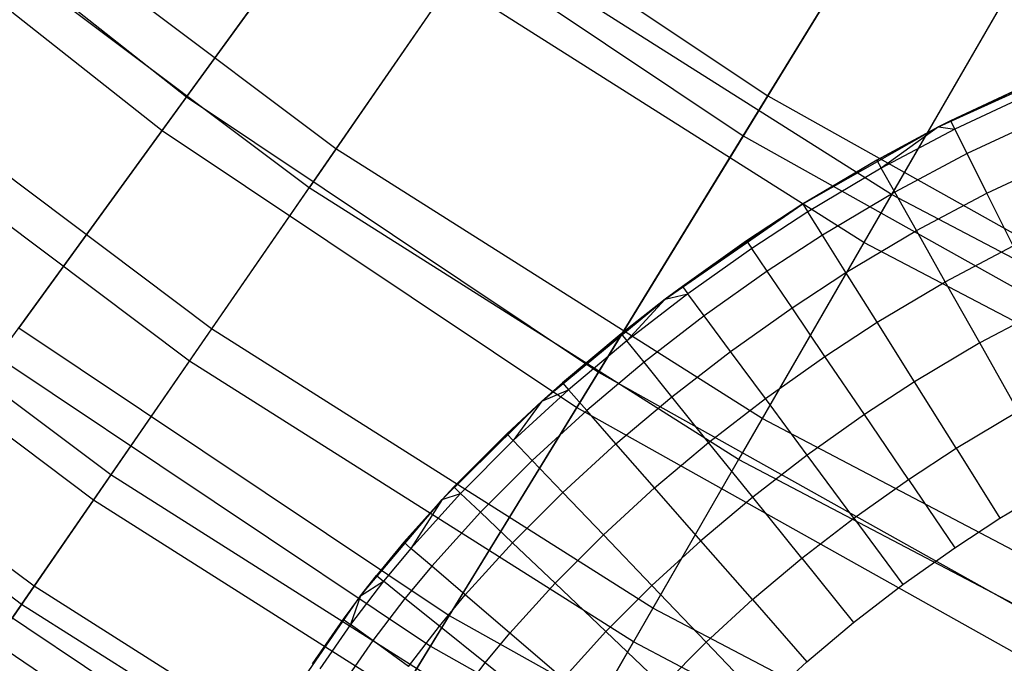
# Model space of a CAD drawing. Extents: x 0.02 to 4.75, y -2.35 to 2.37.
# Tile 9 of 131: x 1.15 to 1.47, y -1.8 to -1.59. Entities that reach past the tile are written whole.
import ezdxf

# ---------------------------------------------------------------- set-up
doc = ezdxf.new("R2010")
doc.units = 0
doc.header["$MEASUREMENT"] = 0
doc.layers.get('0').update_dxf_attribs({"color": 13, "linetype": 'CONTINUOUS'})

# ---------------------------------------------------------------- blocks, each defined once
blk = doc.blocks.new('CTLS_SNOW_BALL_ZWIS_PM_STL')
at = {"color": 0}
for p, q in [((1.44972, -1.51822, 1.31473), (1.3897, -1.61618, 1.45954)), ((1.44972, -1.51822, 1.31473), (1.3897, -1.61618, 1.45954)), ((1.08063, -1.51881, 1.61289), (1.20456, -1.61651, 1.61289)), ((1.08063, -1.51881, 1.61289), (1.20456, -1.61651, 1.61289)), ((1.07203, -1.52887, 4.07376), (1.19678, -1.62721, 4.07376)), ((1.07203, -1.52887, 4.07376), (1.19678, -1.62721, 4.07376)), ((1.26522, -1.53301, 1.45954), (1.20456, -1.61651, 1.61289)), ((1.26522, -1.53301, 1.45954), (1.20456, -1.61651, 1.61289)), ((1.26522, -1.53301, 1.45954), (1.3897, -1.61618, 1.45954)), ((1.26522, -1.53301, 1.45954), (1.3897, -1.61618, 1.45954)), ((1.38192, -1.62888, 4.22821), (1.44113, -1.53225, 4.37424)), ((1.38192, -1.62888, 4.22821), (1.44113, -1.53225, 4.37424)), ((1.25212, -1.63309, 1.87217), (1.12363, -1.53653, 1.87217)), ((1.25212, -1.63309, 1.87217), (1.12363, -1.53653, 1.87217)), ((1.19678, -1.62721, 4.07376), (1.25647, -1.54506, 4.22821)), ((1.19678, -1.62721, 4.07376), (1.25647, -1.54506, 4.22821)), ((1.25647, -1.54506, 4.22821), (1.38192, -1.62888, 4.22821)), ((1.25647, -1.54506, 4.22821), (1.38192, -1.62888, 4.22821)), ((1.24357, -1.64548, 3.79787), (1.11411, -1.54819, 3.79787)), ((1.24357, -1.64548, 3.79787), (1.11411, -1.54819, 3.79787)), ((1.29893, -1.56528, 1.7116), (1.25212, -1.63309, 1.87217)), ((1.29893, -1.56528, 1.7116), (1.25212, -1.63309, 1.87217)), ((1.42916, -1.64764, 1.7116), (1.29893, -1.56528, 1.7116)), ((1.42916, -1.64764, 1.7116), (1.29893, -1.56528, 1.7116)), ((1.47647, -1.56571, 1.55792), (1.42916, -1.64764, 1.7116)), ((1.47647, -1.56571, 1.55792), (1.42916, -1.64764, 1.7116)), ((1.28894, -1.57975, 3.9597), (1.24357, -1.64548, 3.79787)), ((1.28894, -1.57975, 3.9597), (1.24357, -1.64548, 3.79787)), ((1.42038, -1.66286, 3.9597), (1.28894, -1.57975, 3.9597)), ((1.42038, -1.66286, 3.9597), (1.28894, -1.57975, 3.9597)), ((1.46647, -1.58302, 4.11485), (1.42038, -1.66286, 3.9597)), ((1.46647, -1.58302, 4.11485), (1.42038, -1.66286, 3.9597)), ((1.21254, -1.69043, 2.03864), (1.07956, -1.5905, 2.03864)), ((1.21254, -1.69043, 2.03864), (1.07956, -1.5905, 2.03864)), ((1.20547, -1.70067, 3.63032), (1.07169, -1.60014, 3.63032)), ((1.20547, -1.70067, 3.63032), (1.07169, -1.60014, 3.63032)), ((1.44414, -1.62608, 48.59883), (1.48442, -1.6078, 48.59883)), ((1.44414, -1.62608, 48.59883), (1.48442, -1.6078, 48.59883)), ((1.44414, -1.62608, 48.59883), (1.47134, -1.61322, 48.33112)), ((1.44414, -1.62608, 48.59883), (1.47134, -1.61322, 48.33112)), ((1.47134, -1.61322, 48.33112), (1.44798, -1.62414, 48.33112)), ((1.47134, -1.61322, 48.33112), (1.44798, -1.62414, 48.33112)), ((1.20456, -1.61651, 1.61289), (1.15113, -1.69005, 1.77383)), ((1.20456, -1.61651, 1.61289), (1.15113, -1.69005, 1.77383)), ((1.20456, -1.61651, 1.61289), (1.33577, -1.70418, 1.61289)), ((1.20456, -1.61651, 1.61289), (1.33577, -1.70418, 1.61289)), ((1.3897, -1.61618, 1.45954), (1.33577, -1.70418, 1.61289)), ((1.3897, -1.61618, 1.45954), (1.33577, -1.70418, 1.61289)), ((1.3897, -1.61618, 1.45954), (1.52031, -1.68933, 1.45954)), ((1.3897, -1.61618, 1.45954), (1.52031, -1.68933, 1.45954)), ((1.47252, -1.61594, 48.30483), (1.4493, -1.62679, 48.30483)), ((1.47252, -1.61594, 48.30483), (1.4493, -1.62679, 48.30483)), ((1.44798, -1.62414, 48.33112), (1.44414, -1.62608, 48.59883)), ((1.44798, -1.62414, 48.33112), (1.44414, -1.62608, 48.33112)), ((1.44798, -1.62414, 48.33112), (1.44414, -1.62608, 48.59883)), ((1.44798, -1.62414, 48.33112), (1.44414, -1.62608, 48.33112)), ((1.44798, -1.62414, 48.33112), (1.4493, -1.62679, 48.30483)), ((1.44798, -1.62414, 48.33112), (1.4493, -1.62679, 48.30483)), ((1.476, -1.62395, 48.27987), (1.45321, -1.6346, 48.27987)), ((1.476, -1.62395, 48.27987), (1.45321, -1.6346, 48.27987)), ((1.14437, -1.69935, 3.91185), (1.19678, -1.62721, 4.07376)), ((1.14437, -1.69935, 3.91185), (1.19678, -1.62721, 4.07376)), ((1.19678, -1.62721, 4.07376), (1.32885, -1.71547, 4.07376)), ((1.19678, -1.62721, 4.07376), (1.32885, -1.71547, 4.07376)), ((1.40063, -1.65085, 48.59883), (1.44414, -1.62608, 48.59883)), ((1.40063, -1.65085, 48.59883), (1.44414, -1.62608, 48.59883)), ((1.44414, -1.62608, 48.33112), (1.42446, -1.63665, 48.33112)), ((1.42446, -1.63665, 48.33112), (1.44414, -1.62608, 48.59883)), ((1.42446, -1.63665, 48.33112), (1.44414, -1.62608, 48.59883)), ((1.44414, -1.62608, 48.33112), (1.42446, -1.63665, 48.33112)), ((1.44414, -1.62608, 48.33112), (1.42591, -1.63923, 48.30483)), ((1.44414, -1.62608, 48.33112), (1.42591, -1.63923, 48.30483)), ((1.4493, -1.62679, 48.30483), (1.42591, -1.63923, 48.30483)), ((1.4493, -1.62679, 48.30483), (1.42591, -1.63923, 48.30483)), ((1.44414, -1.62608, 48.33112), (1.44414, -1.62608, 48.59883)), ((1.44414, -1.62608, 48.33112), (1.44414, -1.62608, 48.59883)), ((1.44414, -1.62608, 48.33112), (1.4493, -1.62679, 48.30483)), ((1.44414, -1.62608, 48.33112), (1.4493, -1.62679, 48.30483)), ((1.45321, -1.6346, 48.27987), (1.4493, -1.62679, 48.30483)), ((1.45321, -1.6346, 48.27987), (1.4493, -1.62679, 48.30483)), ((1.32885, -1.71547, 4.07376), (1.38192, -1.62888, 4.22821)), ((1.32885, -1.71547, 4.07376), (1.38192, -1.62888, 4.22821)), ((1.38192, -1.62888, 4.22821), (1.51355, -1.7026, 4.22821)), ((1.38192, -1.62888, 4.22821), (1.51355, -1.7026, 4.22821)), ((1.18042, -1.73696, 2.21003), (1.0438, -1.6343, 2.21003)), ((1.18042, -1.73696, 2.21003), (1.0438, -1.6343, 2.21003)), ((1.25212, -1.63309, 1.87217), (1.21254, -1.69043, 2.03864)), ((1.25212, -1.63309, 1.87217), (1.21254, -1.69043, 2.03864)), ((1.38797, -1.71899, 1.87217), (1.25212, -1.63309, 1.87217)), ((1.38797, -1.71899, 1.87217), (1.25212, -1.63309, 1.87217)), ((1.42446, -1.63665, 48.33112), (1.40063, -1.65085, 48.59883)), ((1.42446, -1.63665, 48.33112), (1.40063, -1.65085, 48.59883)), ((1.42446, -1.63665, 48.33112), (1.40094, -1.65065, 48.33112)), ((1.42446, -1.63665, 48.33112), (1.40094, -1.65065, 48.33112)), ((1.42446, -1.63665, 48.33112), (1.42591, -1.63923, 48.30483)), ((1.42446, -1.63665, 48.33112), (1.42591, -1.63923, 48.30483)), ((1.45321, -1.6346, 48.27987), (1.4302, -1.64684, 48.27987)), ((1.45321, -1.6346, 48.27987), (1.4302, -1.64684, 48.27987)), ((1.4595, -1.64719, 48.25748), (1.45321, -1.6346, 48.27987)), ((1.4595, -1.64719, 48.25748), (1.45321, -1.6346, 48.27987)), ((1.4595, -1.64719, 48.25748), (1.48161, -1.63686, 48.25748)), ((1.4595, -1.64719, 48.25748), (1.48161, -1.63686, 48.25748)), ((1.42591, -1.63923, 48.30483), (1.40251, -1.65316, 48.30483)), ((1.42591, -1.63923, 48.30483), (1.40251, -1.65316, 48.30483)), ((1.4302, -1.64684, 48.27987), (1.42591, -1.63923, 48.30483)), ((1.4302, -1.64684, 48.27987), (1.42591, -1.63923, 48.30483)), ((1.17488, -1.74499, 3.45808), (1.03763, -1.64186, 3.45808)), ((1.17488, -1.74499, 3.45808), (1.03763, -1.64186, 3.45808)), ((1.20547, -1.70067, 3.63032), (1.24357, -1.64548, 3.79787)), ((1.20547, -1.70067, 3.63032), (1.24357, -1.64548, 3.79787)), ((1.38044, -1.73203, 3.79787), (1.24357, -1.64548, 3.79787)), ((1.38044, -1.73203, 3.79787), (1.24357, -1.64548, 3.79787)), ((1.4302, -1.64684, 48.27987), (1.40715, -1.66056, 48.27987)), ((1.4302, -1.64684, 48.27987), (1.40715, -1.66056, 48.27987)), ((1.43711, -1.6591, 48.25748), (1.4302, -1.64684, 48.27987)), ((1.43711, -1.6591, 48.25748), (1.4302, -1.64684, 48.27987)), ((1.42916, -1.64764, 1.7116), (1.38797, -1.71899, 1.87217)), ((1.42916, -1.64764, 1.7116), (1.38797, -1.71899, 1.87217)), ((1.5656, -1.71925, 1.7116), (1.42916, -1.64764, 1.7116)), ((1.5656, -1.71925, 1.7116), (1.42916, -1.64764, 1.7116)), ((1.43711, -1.6591, 48.25748), (1.4595, -1.64719, 48.25748)), ((1.43711, -1.6591, 48.25748), (1.4595, -1.64719, 48.25748)), ((1.46787, -1.66392, 48.23877), (1.4595, -1.64719, 48.25748)), ((1.46787, -1.66392, 48.23877), (1.4595, -1.64719, 48.25748)), ((1.35709, -1.68094, 48.59883), (1.40063, -1.65085, 48.59883)), ((1.35709, -1.68094, 48.59883), (1.40063, -1.65085, 48.59883)), ((1.40063, -1.65085, 48.59883), (1.36253, -1.67687, 48.33112)), ((1.40063, -1.65085, 48.59883), (1.36253, -1.67687, 48.33112)), ((1.40094, -1.65065, 48.33112), (1.38298, -1.66237, 48.33112)), ((1.40094, -1.65065, 48.33112), (1.38298, -1.66237, 48.33112)), ((1.40063, -1.65085, 48.59883), (1.38298, -1.66237, 48.33112)), ((1.40063, -1.65085, 48.59883), (1.38298, -1.66237, 48.33112)), ((1.40251, -1.65316, 48.30483), (1.38464, -1.66482, 48.30483)), ((1.40251, -1.65316, 48.30483), (1.38464, -1.66482, 48.30483)), ((1.40094, -1.65065, 48.33112), (1.40063, -1.65085, 48.59883)), ((1.40094, -1.65065, 48.33112), (1.40063, -1.65085, 48.59883)), ((1.40094, -1.65065, 48.33112), (1.40251, -1.65316, 48.30483)), ((1.40094, -1.65065, 48.33112), (1.40251, -1.65316, 48.30483)), ((1.40715, -1.66056, 48.27987), (1.40251, -1.65316, 48.30483)), ((1.40715, -1.66056, 48.27987), (1.40251, -1.65316, 48.30483)), ((1.41463, -1.67248, 48.25748), (1.43711, -1.6591, 48.25748)), ((1.41463, -1.67248, 48.25748), (1.43711, -1.6591, 48.25748)), ((1.44629, -1.67539, 48.23877), (1.43711, -1.6591, 48.25748)), ((1.44629, -1.67539, 48.23877), (1.43711, -1.6591, 48.25748)), ((1.38298, -1.66237, 48.33112), (1.36253, -1.67687, 48.33112)), ((1.38298, -1.66237, 48.33112), (1.36253, -1.67687, 48.33112)), ((1.38298, -1.66237, 48.33112), (1.38464, -1.66482, 48.30483)), ((1.38298, -1.66237, 48.33112), (1.38464, -1.66482, 48.30483)), ((1.40715, -1.66056, 48.27987), (1.38955, -1.67205, 48.27987)), ((1.40715, -1.66056, 48.27987), (1.38955, -1.67205, 48.27987)), ((1.41463, -1.67248, 48.25748), (1.40715, -1.66056, 48.27987)), ((1.41463, -1.67248, 48.25748), (1.40715, -1.66056, 48.27987)), ((1.38464, -1.66482, 48.30483), (1.36429, -1.67925, 48.30483)), ((1.38464, -1.66482, 48.30483), (1.36429, -1.67925, 48.30483)), ((1.42038, -1.66286, 3.9597), (1.38044, -1.73203, 3.79787)), ((1.42038, -1.66286, 3.9597), (1.38044, -1.73203, 3.79787)), ((1.38955, -1.67205, 48.27987), (1.38464, -1.66482, 48.30483)), ((1.38955, -1.67205, 48.27987), (1.38464, -1.66482, 48.30483)), ((1.55807, -1.73513, 3.9597), (1.42038, -1.66286, 3.9597)), ((1.55807, -1.73513, 3.9597), (1.42038, -1.66286, 3.9597)), ((1.44629, -1.67539, 48.23877), (1.46787, -1.66392, 48.23877)), ((1.44629, -1.67539, 48.23877), (1.46787, -1.66392, 48.23877)), ((1.15596, -1.77241, 2.38528), (1.01657, -1.66766, 2.38528)), ((1.15596, -1.77241, 2.38528), (1.01657, -1.66766, 2.38528)), ((1.15197, -1.77818, 3.28217), (1.01213, -1.67309, 3.28217)), ((1.15197, -1.77818, 3.28217), (1.01213, -1.67309, 3.28217)), ((1.38955, -1.67205, 48.27987), (1.36949, -1.68627, 48.27987)), ((1.38955, -1.67205, 48.27987), (1.36949, -1.68627, 48.27987)), ((1.39745, -1.6837, 48.25748), (1.38955, -1.67205, 48.27987)), ((1.39745, -1.6837, 48.25748), (1.38955, -1.67205, 48.27987)), ((1.39745, -1.6837, 48.25748), (1.41463, -1.67248, 48.25748)), ((1.39745, -1.6837, 48.25748), (1.41463, -1.67248, 48.25748)), ((1.42457, -1.68832, 48.23877), (1.41463, -1.67248, 48.25748)), ((1.42457, -1.68832, 48.23877), (1.41463, -1.67248, 48.25748)), ((1.35709, -1.68094, 48.59883), (1.36253, -1.67687, 48.33112)), ((1.36253, -1.67687, 48.33112), (1.35709, -1.68094, 48.33112)), ((1.35709, -1.68094, 48.59883), (1.36253, -1.67687, 48.33112)), ((1.36253, -1.67687, 48.33112), (1.35709, -1.68094, 48.33112)), ((1.36253, -1.67687, 48.33112), (1.36429, -1.67925, 48.30483)), ((1.36253, -1.67687, 48.33112), (1.36429, -1.67925, 48.30483)), ((1.42457, -1.68832, 48.23877), (1.44629, -1.67539, 48.23877)), ((1.42457, -1.68832, 48.23877), (1.44629, -1.67539, 48.23877)), ((1.45728, -1.6949, 48.2247), (1.44629, -1.67539, 48.23877)), ((1.45728, -1.6949, 48.2247), (1.44629, -1.67539, 48.23877)), ((1.31776, -1.71349, 48.59883), (1.35709, -1.68094, 48.59883)), ((1.31776, -1.71349, 48.59883), (1.35709, -1.68094, 48.59883)), ((1.35709, -1.68094, 48.59883), (1.32434, -1.70762, 48.33112)), ((1.35709, -1.68094, 48.59883), (1.32434, -1.70762, 48.33112)), ((1.35709, -1.68094, 48.59883), (1.34299, -1.69196, 48.33112)), ((1.35709, -1.68094, 48.59883), (1.34299, -1.69196, 48.33112)), ((1.35709, -1.68094, 48.33112), (1.34299, -1.69196, 48.33112)), ((1.35709, -1.68094, 48.33112), (1.34299, -1.69196, 48.33112)), ((1.36429, -1.67925, 48.30483), (1.34484, -1.69426, 48.30483)), ((1.36429, -1.67925, 48.30483), (1.34484, -1.69426, 48.30483)), ((1.35709, -1.68094, 48.33112), (1.34484, -1.69426, 48.30483)), ((1.35709, -1.68094, 48.33112), (1.34484, -1.69426, 48.30483)), ((1.35709, -1.68094, 48.33112), (1.36429, -1.67925, 48.30483)), ((1.35709, -1.68094, 48.33112), (1.36429, -1.67925, 48.30483)), ((1.35709, -1.68094, 48.33112), (1.35709, -1.68094, 48.59883)), ((1.35709, -1.68094, 48.33112), (1.35709, -1.68094, 48.59883)), ((1.36949, -1.68627, 48.27987), (1.36429, -1.67925, 48.30483)), ((1.36949, -1.68627, 48.27987), (1.36429, -1.67925, 48.30483)), ((1.37786, -1.69758, 48.25748), (1.39745, -1.6837, 48.25748)), ((1.37786, -1.69758, 48.25748), (1.39745, -1.6837, 48.25748)), ((1.40794, -1.69918, 48.23877), (1.39745, -1.6837, 48.25748)), ((1.40794, -1.69918, 48.23877), (1.39745, -1.6837, 48.25748)), ((1.47788, -1.68395, 48.2247), (1.45728, -1.6949, 48.2247)), ((1.47788, -1.68395, 48.2247), (1.45728, -1.6949, 48.2247)), ((1.36949, -1.68627, 48.27987), (1.35032, -1.70107, 48.27987)), ((1.36949, -1.68627, 48.27987), (1.35032, -1.70107, 48.27987)), ((1.37786, -1.69758, 48.25748), (1.36949, -1.68627, 48.27987)), ((1.37786, -1.69758, 48.25748), (1.36949, -1.68627, 48.27987)), ((1.15113, -1.69005, 1.77383), (1.28827, -1.78169, 1.77383)), ((1.15113, -1.69005, 1.77383), (1.28827, -1.78169, 1.77383)), ((1.21254, -1.69043, 2.03864), (1.18042, -1.73696, 2.21003)), ((1.21254, -1.69043, 2.03864), (1.18042, -1.73696, 2.21003)), ((1.35313, -1.77933, 2.03864), (1.21254, -1.69043, 2.03864)), ((1.35313, -1.77933, 2.03864), (1.21254, -1.69043, 2.03864)), ((1.40794, -1.69918, 48.23877), (1.42457, -1.68832, 48.23877)), ((1.40794, -1.69918, 48.23877), (1.42457, -1.68832, 48.23877)), ((1.43647, -1.70729, 48.2247), (1.42457, -1.68832, 48.23877)), ((1.43647, -1.70729, 48.2247), (1.42457, -1.68832, 48.23877)), ((1.34299, -1.69196, 48.33112), (1.32434, -1.70762, 48.33112)), ((1.34299, -1.69196, 48.33112), (1.32434, -1.70762, 48.33112)), ((1.34299, -1.69196, 48.33112), (1.34484, -1.69426, 48.30483)), ((1.34299, -1.69196, 48.33112), (1.34484, -1.69426, 48.30483)), ((1.34484, -1.69426, 48.30483), (1.32629, -1.70985, 48.30483)), ((1.34484, -1.69426, 48.30483), (1.32629, -1.70985, 48.30483)), ((1.35032, -1.70107, 48.27987), (1.34484, -1.69426, 48.30483)), ((1.35032, -1.70107, 48.27987), (1.34484, -1.69426, 48.30483)), ((1.45728, -1.6949, 48.2247), (1.43647, -1.70729, 48.2247)), ((1.45728, -1.6949, 48.2247), (1.43647, -1.70729, 48.2247)), ((1.46954, -1.71665, 48.21597), (1.45728, -1.6949, 48.2247)), ((1.46954, -1.71665, 48.21597), (1.45728, -1.6949, 48.2247)), ((1.14437, -1.69935, 3.91185), (1.28226, -1.79149, 3.91185)), ((1.14437, -1.69935, 3.91185), (1.28226, -1.79149, 3.91185)), ((1.35915, -1.71203, 48.25748), (1.37786, -1.69758, 48.25748)), ((1.35915, -1.71203, 48.25748), (1.37786, -1.69758, 48.25748)), ((1.38898, -1.71261, 48.23877), (1.37786, -1.69758, 48.25748)), ((1.38898, -1.71261, 48.23877), (1.37786, -1.69758, 48.25748)), ((1.38898, -1.71261, 48.23877), (1.40794, -1.69918, 48.23877)), ((1.38898, -1.71261, 48.23877), (1.40794, -1.69918, 48.23877)), ((1.42051, -1.71771, 48.2247), (1.40794, -1.69918, 48.23877)), ((1.42051, -1.71771, 48.2247), (1.40794, -1.69918, 48.23877)), ((1.17488, -1.74499, 3.45808), (1.20547, -1.70067, 3.63032)), ((1.17488, -1.74499, 3.45808), (1.20547, -1.70067, 3.63032)), ((1.34691, -1.79011, 3.63032), (1.20547, -1.70067, 3.63032)), ((1.34691, -1.79011, 3.63032), (1.20547, -1.70067, 3.63032)), ((1.35032, -1.70107, 48.27987), (1.33205, -1.71642, 48.27987)), ((1.35032, -1.70107, 48.27987), (1.33205, -1.71642, 48.27987)), ((1.35915, -1.71203, 48.25748), (1.35032, -1.70107, 48.27987)), ((1.35915, -1.71203, 48.25748), (1.35032, -1.70107, 48.27987)), ((1.33577, -1.70418, 1.61289), (1.28827, -1.78169, 1.77383)), ((1.33577, -1.70418, 1.61289), (1.28827, -1.78169, 1.77383)), ((1.33577, -1.70418, 1.61289), (1.47346, -1.78129, 1.61289)), ((1.33577, -1.70418, 1.61289), (1.47346, -1.78129, 1.61289)), ((1.31776, -1.71349, 48.59883), (1.32434, -1.70762, 48.33112)), ((1.32434, -1.70762, 48.33112), (1.31776, -1.71349, 48.33112)), ((1.31776, -1.71349, 48.59883), (1.32434, -1.70762, 48.33112)), ((1.32434, -1.70762, 48.33112), (1.31776, -1.71349, 48.33112)), ((1.32434, -1.70762, 48.33112), (1.32629, -1.70985, 48.30483)), ((1.32434, -1.70762, 48.33112), (1.32629, -1.70985, 48.30483)), ((1.43647, -1.70729, 48.2247), (1.42051, -1.71771, 48.2247)), ((1.43647, -1.70729, 48.2247), (1.42051, -1.71771, 48.2247)), ((1.44974, -1.72844, 48.21597), (1.43647, -1.70729, 48.2247)), ((1.44974, -1.72844, 48.21597), (1.43647, -1.70729, 48.2247)), ((1.32629, -1.70985, 48.30483), (1.30864, -1.72602, 48.30483)), ((1.32629, -1.70985, 48.30483), (1.30864, -1.72602, 48.30483)), ((1.31776, -1.71349, 48.33112), (1.32629, -1.70985, 48.30483)), ((1.31776, -1.71349, 48.33112), (1.32629, -1.70985, 48.30483)), ((1.33205, -1.71642, 48.27987), (1.32629, -1.70985, 48.30483)), ((1.33205, -1.71642, 48.27987), (1.32629, -1.70985, 48.30483)), ((1.34133, -1.727, 48.25748), (1.35915, -1.71203, 48.25748)), ((1.34133, -1.727, 48.25748), (1.35915, -1.71203, 48.25748)), ((1.37088, -1.72659, 48.23877), (1.35915, -1.71203, 48.25748)), ((1.37088, -1.72659, 48.23877), (1.35915, -1.71203, 48.25748)), ((1.37088, -1.72659, 48.23877), (1.38898, -1.71261, 48.23877)), ((1.37088, -1.72659, 48.23877), (1.38898, -1.71261, 48.23877)), ((1.40231, -1.73061, 48.2247), (1.38898, -1.71261, 48.23877)), ((1.40231, -1.73061, 48.2247), (1.38898, -1.71261, 48.23877)), ((1.28226, -1.79149, 3.91185), (1.32885, -1.71547, 4.07376)), ((1.28226, -1.79149, 3.91185), (1.32885, -1.71547, 4.07376)), ((1.286, -1.74473, 48.59883), (1.31776, -1.71349, 48.59883)), ((1.286, -1.74473, 48.59883), (1.31776, -1.71349, 48.59883)), ((1.31776, -1.71349, 48.59883), (1.28974, -1.74077, 48.33112)), ((1.31776, -1.71349, 48.59883), (1.28974, -1.74077, 48.33112)), ((1.31776, -1.71349, 48.59883), (1.30659, -1.72388, 48.33112)), ((1.31776, -1.71349, 48.59883), (1.30659, -1.72388, 48.33112)), ((1.31776, -1.71349, 48.33112), (1.30659, -1.72388, 48.33112)), ((1.31776, -1.71349, 48.33112), (1.30659, -1.72388, 48.33112)), ((1.31776, -1.71349, 48.33112), (1.30864, -1.72602, 48.30483)), ((1.31776, -1.71349, 48.33112), (1.30864, -1.72602, 48.30483)), ((1.31776, -1.71349, 48.33112), (1.31776, -1.71349, 48.59883)), ((1.31776, -1.71349, 48.33112), (1.31776, -1.71349, 48.59883)), ((1.32885, -1.71547, 4.07376), (1.46745, -1.79308, 4.07376)), ((1.32885, -1.71547, 4.07376), (1.46745, -1.79308, 4.07376)), ((1.33205, -1.71642, 48.27987), (1.31468, -1.73233, 48.27987)), ((1.33205, -1.71642, 48.27987), (1.31468, -1.73233, 48.27987)), ((1.34133, -1.727, 48.25748), (1.33205, -1.71642, 48.27987)), ((1.34133, -1.727, 48.25748), (1.33205, -1.71642, 48.27987)), ((1.38797, -1.71899, 1.87217), (1.35313, -1.77933, 2.03864)), ((1.38797, -1.71899, 1.87217), (1.35313, -1.77933, 2.03864)), ((1.53028, -1.79369, 1.87217), (1.38797, -1.71899, 1.87217)), ((1.53028, -1.79369, 1.87217), (1.38797, -1.71899, 1.87217)), ((1.42051, -1.71771, 48.2247), (1.40231, -1.73061, 48.2247)), ((1.42051, -1.71771, 48.2247), (1.40231, -1.73061, 48.2247)), ((1.43453, -1.73837, 48.21597), (1.42051, -1.71771, 48.2247)), ((1.43453, -1.73837, 48.21597), (1.42051, -1.71771, 48.2247)), ((1.44974, -1.72844, 48.21597), (1.46954, -1.71665, 48.21597)), ((1.44974, -1.72844, 48.21597), (1.46954, -1.71665, 48.21597)), ((1.30659, -1.72388, 48.33112), (1.28974, -1.74077, 48.33112)), ((1.30659, -1.72388, 48.33112), (1.28974, -1.74077, 48.33112)), ((1.30659, -1.72388, 48.33112), (1.30864, -1.72602, 48.30483)), ((1.30659, -1.72388, 48.33112), (1.30864, -1.72602, 48.30483)), ((1.30864, -1.72602, 48.30483), (1.29188, -1.74281, 48.30483)), ((1.30864, -1.72602, 48.30483), (1.29188, -1.74281, 48.30483)), ((1.31468, -1.73233, 48.27987), (1.30864, -1.72602, 48.30483)), ((1.31468, -1.73233, 48.27987), (1.30864, -1.72602, 48.30483)), ((1.32441, -1.74249, 48.25748), (1.34133, -1.727, 48.25748)), ((1.32441, -1.74249, 48.25748), (1.34133, -1.727, 48.25748)), ((1.35366, -1.74106, 48.23877), (1.34133, -1.727, 48.25748)), ((1.35366, -1.74106, 48.23877), (1.34133, -1.727, 48.25748)), ((1.35366, -1.74106, 48.23877), (1.37088, -1.72659, 48.23877)), ((1.35366, -1.74106, 48.23877), (1.37088, -1.72659, 48.23877)), ((1.38493, -1.74403, 48.2247), (1.37088, -1.72659, 48.23877)), ((1.38493, -1.74403, 48.2247), (1.37088, -1.72659, 48.23877)), ((1.43453, -1.73837, 48.21597), (1.44974, -1.72844, 48.21597)), ((1.43453, -1.73837, 48.21597), (1.44974, -1.72844, 48.21597)), ((1.44974, -1.72844, 48.21597), (1.46371, -1.7507, 48.21301)), ((1.44974, -1.72844, 48.21597), (1.46371, -1.7507, 48.21301)), ((1.40231, -1.73061, 48.2247), (1.38493, -1.74403, 48.2247)), ((1.40231, -1.73061, 48.2247), (1.38493, -1.74403, 48.2247)), ((1.41716, -1.75068, 48.21597), (1.40231, -1.73061, 48.2247)), ((1.41716, -1.75068, 48.21597), (1.40231, -1.73061, 48.2247)), ((1.31468, -1.73233, 48.27987), (1.29821, -1.74883, 48.27987)), ((1.31468, -1.73233, 48.27987), (1.29821, -1.74883, 48.27987)), ((1.32441, -1.74249, 48.25748), (1.31468, -1.73233, 48.27987)), ((1.32441, -1.74249, 48.25748), (1.31468, -1.73233, 48.27987)), ((1.38044, -1.73203, 3.79787), (1.34691, -1.79011, 3.63032)), ((1.38044, -1.73203, 3.79787), (1.34691, -1.79011, 3.63032)), ((1.52383, -1.80729, 3.79787), (1.38044, -1.73203, 3.79787)), ((1.52383, -1.80729, 3.79787), (1.38044, -1.73203, 3.79787)), ((1.18042, -1.73696, 2.21003), (1.15596, -1.77241, 2.38528)), ((1.18042, -1.73696, 2.21003), (1.15596, -1.77241, 2.38528)), ((1.32486, -1.8283, 2.21003), (1.18042, -1.73696, 2.21003)), ((1.32486, -1.8283, 2.21003), (1.18042, -1.73696, 2.21003)), ((1.286, -1.74473, 48.59883), (1.28974, -1.74077, 48.33112)), ((1.28974, -1.74077, 48.33112), (1.286, -1.74473, 48.33112)), ((1.286, -1.74473, 48.59883), (1.28974, -1.74077, 48.33112)), ((1.28974, -1.74077, 48.33112), (1.286, -1.74473, 48.33112)), ((1.28974, -1.74077, 48.33112), (1.29188, -1.74281, 48.30483)), ((1.28974, -1.74077, 48.33112), (1.29188, -1.74281, 48.30483)), ((1.41716, -1.75068, 48.21597), (1.43453, -1.73837, 48.21597)), ((1.41716, -1.75068, 48.21597), (1.43453, -1.73837, 48.21597)), ((1.43453, -1.73837, 48.21597), (1.44928, -1.76012, 48.21301)), ((1.43453, -1.73837, 48.21597), (1.44928, -1.76012, 48.21301)), ((1.46371, -1.7507, 48.21301), (1.48244, -1.73955, 48.21301)), ((1.46371, -1.7507, 48.21301), (1.48244, -1.73955, 48.21301)), ((1.29188, -1.74281, 48.30483), (1.27603, -1.76033, 48.30483)), ((1.29188, -1.74281, 48.30483), (1.27603, -1.76033, 48.30483)), ((1.286, -1.74473, 48.33112), (1.29188, -1.74281, 48.30483)), ((1.286, -1.74473, 48.33112), (1.29188, -1.74281, 48.30483)), ((1.29821, -1.74883, 48.27987), (1.29188, -1.74281, 48.30483)), ((1.29821, -1.74883, 48.27987), (1.29188, -1.74281, 48.30483)), ((1.3084, -1.75853, 48.25748), (1.32441, -1.74249, 48.25748)), ((1.3084, -1.75853, 48.25748), (1.32441, -1.74249, 48.25748)), ((1.33734, -1.75601, 48.23877), (1.32441, -1.74249, 48.25748)), ((1.33734, -1.75601, 48.23877), (1.32441, -1.74249, 48.25748)), ((1.33734, -1.75601, 48.23877), (1.35366, -1.74106, 48.23877)), ((1.33734, -1.75601, 48.23877), (1.35366, -1.74106, 48.23877)), ((1.36842, -1.7579, 48.2247), (1.35366, -1.74106, 48.23877)), ((1.36842, -1.7579, 48.2247), (1.35366, -1.74106, 48.23877)), ((1.38493, -1.74403, 48.2247), (1.36842, -1.7579, 48.2247)), ((1.38493, -1.74403, 48.2247), (1.36842, -1.7579, 48.2247)), ((1.40059, -1.76347, 48.21597), (1.38493, -1.74403, 48.2247)), ((1.40059, -1.76347, 48.21597), (1.38493, -1.74403, 48.2247)), ((1.15197, -1.77818, 3.28217), (1.17488, -1.74499, 3.45808)), ((1.15197, -1.77818, 3.28217), (1.17488, -1.74499, 3.45808)), ((1.31998, -1.83675, 3.45808), (1.17488, -1.74499, 3.45808)), ((1.31998, -1.83675, 3.45808), (1.17488, -1.74499, 3.45808)), ((1.25992, -1.77546, 48.59883), (1.286, -1.74473, 48.59883)), ((1.25992, -1.77546, 48.59883), (1.286, -1.74473, 48.59883)), ((1.286, -1.74473, 48.59883), (1.26502, -1.76896, 48.33112)), ((1.286, -1.74473, 48.59883), (1.26502, -1.76896, 48.33112)), ((1.286, -1.74473, 48.59883), (1.27378, -1.75841, 48.33112)), ((1.286, -1.74473, 48.59883), (1.27378, -1.75841, 48.33112)), ((1.286, -1.74473, 48.33112), (1.27378, -1.75841, 48.33112)), ((1.286, -1.74473, 48.33112), (1.27378, -1.75841, 48.33112)), ((1.286, -1.74473, 48.33112), (1.27603, -1.76033, 48.30483)), ((1.286, -1.74473, 48.33112), (1.27603, -1.76033, 48.30483)), ((1.286, -1.74473, 48.33112), (1.286, -1.74473, 48.59883)), ((1.286, -1.74473, 48.33112), (1.286, -1.74473, 48.59883)), ((1.29821, -1.74883, 48.27987), (1.28266, -1.76602, 48.27987)), ((1.29821, -1.74883, 48.27987), (1.28266, -1.76602, 48.27987)), ((1.3084, -1.75853, 48.25748), (1.29821, -1.74883, 48.27987)), ((1.3084, -1.75853, 48.25748), (1.29821, -1.74883, 48.27987)), ((1.10526, -1.75319, 1.9414), (1.2475, -1.84823, 1.9414)), ((1.10526, -1.75319, 1.9414), (1.2475, -1.84823, 1.9414)), ((1.40059, -1.76347, 48.21597), (1.41716, -1.75068, 48.21597)), ((1.40059, -1.76347, 48.21597), (1.41716, -1.75068, 48.21597)), ((1.41716, -1.75068, 48.21597), (1.43279, -1.77181, 48.21301)), ((1.41716, -1.75068, 48.21597), (1.43279, -1.77181, 48.21301)), ((1.44928, -1.76012, 48.21301), (1.46371, -1.7507, 48.21301)), ((1.44928, -1.76012, 48.21301), (1.46371, -1.7507, 48.21301)), ((1.32195, -1.77142, 48.23877), (1.33734, -1.75601, 48.23877)), ((1.32195, -1.77142, 48.23877), (1.33734, -1.75601, 48.23877)), ((1.35282, -1.77219, 48.2247), (1.33734, -1.75601, 48.23877)), ((1.35282, -1.77219, 48.2247), (1.33734, -1.75601, 48.23877)), ((1.27378, -1.75841, 48.33112), (1.26502, -1.76896, 48.33112)), ((1.27378, -1.75841, 48.33112), (1.26502, -1.76896, 48.33112)), ((1.27378, -1.75841, 48.33112), (1.27603, -1.76033, 48.30483)), ((1.27378, -1.75841, 48.33112), (1.27603, -1.76033, 48.30483)), ((1.29334, -1.77518, 48.25748), (1.3084, -1.75853, 48.25748)), ((1.29334, -1.77518, 48.25748), (1.3084, -1.75853, 48.25748)), ((1.32195, -1.77142, 48.23877), (1.3084, -1.75853, 48.25748)), ((1.32195, -1.77142, 48.23877), (1.3084, -1.75853, 48.25748)), ((1.36842, -1.7579, 48.2247), (1.35282, -1.77219, 48.2247)), ((1.36842, -1.7579, 48.2247), (1.35282, -1.77219, 48.2247)), ((1.38488, -1.77667, 48.21597), (1.36842, -1.7579, 48.2247)), ((1.38488, -1.77667, 48.21597), (1.36842, -1.7579, 48.2247)), ((1.09956, -1.76103, 3.74345), (1.24243, -1.85649, 3.74345)), ((1.09956, -1.76103, 3.74345), (1.24243, -1.85649, 3.74345)), ((1.27603, -1.76033, 48.30483), (1.26733, -1.77081, 48.30483)), ((1.27603, -1.76033, 48.30483), (1.26733, -1.77081, 48.30483)), ((1.28266, -1.76602, 48.27987), (1.27603, -1.76033, 48.30483)), ((1.28266, -1.76602, 48.27987), (1.27603, -1.76033, 48.30483)), ((1.43279, -1.77181, 48.21301), (1.44928, -1.76012, 48.21301)), ((1.43279, -1.77181, 48.21301), (1.44928, -1.76012, 48.21301)), ((1.28266, -1.76602, 48.27987), (1.27414, -1.77628, 48.27987)), ((1.28266, -1.76602, 48.27987), (1.27414, -1.77628, 48.27987)), ((1.29334, -1.77518, 48.25748), (1.28266, -1.76602, 48.27987)), ((1.29334, -1.77518, 48.25748), (1.28266, -1.76602, 48.27987)), ((1.38488, -1.77667, 48.21597), (1.40059, -1.76347, 48.21597)), ((1.38488, -1.77667, 48.21597), (1.40059, -1.76347, 48.21597)), ((1.40059, -1.76347, 48.21597), (1.41708, -1.78394, 48.21301)), ((1.40059, -1.76347, 48.21597), (1.41708, -1.78394, 48.21301)), ((1.25992, -1.77546, 48.59883), (1.26502, -1.76896, 48.33112)), ((1.26502, -1.76896, 48.33112), (1.25992, -1.77546, 48.33112)), ((1.25992, -1.77546, 48.59883), (1.26502, -1.76896, 48.33112)), ((1.26502, -1.76896, 48.33112), (1.25992, -1.77546, 48.33112)), ((1.26502, -1.76896, 48.33112), (1.26733, -1.77081, 48.30483)), ((1.26502, -1.76896, 48.33112), (1.26733, -1.77081, 48.30483)), ((1.15596, -1.77241, 2.38528), (1.1393, -1.79655, 2.56336)), ((1.15596, -1.77241, 2.38528), (1.1393, -1.79655, 2.56336)), ((1.30332, -1.8656, 2.38528), (1.15596, -1.77241, 2.38528)), ((1.30332, -1.8656, 2.38528), (1.15596, -1.77241, 2.38528)), ((1.26733, -1.77081, 48.30483), (1.2568, -1.78458, 48.30483)), ((1.26733, -1.77081, 48.30483), (1.2568, -1.78458, 48.30483)), ((1.25992, -1.77546, 48.33112), (1.26733, -1.77081, 48.30483)), ((1.25992, -1.77546, 48.33112), (1.26733, -1.77081, 48.30483)), ((1.27414, -1.77628, 48.27987), (1.26733, -1.77081, 48.30483)), ((1.27414, -1.77628, 48.27987), (1.26733, -1.77081, 48.30483)), ((1.30753, -1.78736, 48.23877), (1.32195, -1.77142, 48.23877)), ((1.30753, -1.78736, 48.23877), (1.32195, -1.77142, 48.23877)), ((1.33817, -1.78686, 48.2247), (1.32195, -1.77142, 48.23877)), ((1.33817, -1.78686, 48.2247), (1.32195, -1.77142, 48.23877)), ((1.35282, -1.77219, 48.2247), (1.33817, -1.78686, 48.2247)), ((1.35282, -1.77219, 48.2247), (1.33817, -1.78686, 48.2247)), ((1.37008, -1.79022, 48.21597), (1.35282, -1.77219, 48.2247)), ((1.37008, -1.79022, 48.21597), (1.35282, -1.77219, 48.2247)), ((1.41708, -1.78394, 48.21301), (1.43279, -1.77181, 48.21301)), ((1.41708, -1.78394, 48.21301), (1.43279, -1.77181, 48.21301)), ((1.23987, -1.80456, 48.59883), (1.25992, -1.77546, 48.59883)), ((1.23987, -1.80456, 48.59883), (1.25992, -1.77546, 48.59883)), ((1.25992, -1.77546, 48.59883), (1.2544, -1.78284, 48.33112)), ((1.25992, -1.77546, 48.59883), (1.2544, -1.78284, 48.33112)), ((1.25992, -1.77546, 48.33112), (1.2544, -1.78284, 48.33112)), ((1.25992, -1.77546, 48.33112), (1.2544, -1.78284, 48.33112)), ((1.25992, -1.77546, 48.33112), (1.2568, -1.78458, 48.30483)), ((1.25992, -1.77546, 48.33112), (1.2568, -1.78458, 48.30483)), ((1.25992, -1.77546, 48.33112), (1.25992, -1.77546, 48.59883)), ((1.25992, -1.77546, 48.33112), (1.25992, -1.77546, 48.59883)), ((1.28512, -1.78508, 48.25748), (1.29334, -1.77518, 48.25748)), ((1.28512, -1.78508, 48.25748), (1.29334, -1.77518, 48.25748)), ((1.30753, -1.78736, 48.23877), (1.29334, -1.77518, 48.25748)), ((1.30753, -1.78736, 48.23877), (1.29334, -1.77518, 48.25748)), ((1.1369, -1.80002, 3.10366), (1.15197, -1.77818, 3.28217)), ((1.1369, -1.80002, 3.10366), (1.15197, -1.77818, 3.28217)), ((1.29982, -1.87167, 3.28217), (1.15197, -1.77818, 3.28217)), ((1.29982, -1.87167, 3.28217), (1.15197, -1.77818, 3.28217)), ((1.27414, -1.77628, 48.27987), (1.26386, -1.78972, 48.27987)), ((1.27414, -1.77628, 48.27987), (1.26386, -1.78972, 48.27987)), ((1.28512, -1.78508, 48.25748), (1.27414, -1.77628, 48.27987)), ((1.28512, -1.78508, 48.25748), (1.27414, -1.77628, 48.27987)), ((1.37008, -1.79022, 48.21597), (1.38488, -1.77667, 48.21597)), ((1.37008, -1.79022, 48.21597), (1.38488, -1.77667, 48.21597)), ((1.38488, -1.77667, 48.21597), (1.40221, -1.79643, 48.21301)), ((1.38488, -1.77667, 48.21597), (1.40221, -1.79643, 48.21301)), ((1.28827, -1.78169, 1.77383), (1.2475, -1.84823, 1.9414)), ((1.28827, -1.78169, 1.77383), (1.2475, -1.84823, 1.9414)), ((1.28827, -1.78169, 1.77383), (1.43219, -1.86228, 1.77383)), ((1.28827, -1.78169, 1.77383), (1.43219, -1.86228, 1.77383)), ((1.35313, -1.77933, 2.03864), (1.32486, -1.8283, 2.21003)), ((1.35313, -1.77933, 2.03864), (1.32486, -1.8283, 2.21003)), ((1.50041, -1.85664, 2.03864), (1.35313, -1.77933, 2.03864)), ((1.50041, -1.85664, 2.03864), (1.35313, -1.77933, 2.03864)), ((1.2544, -1.78284, 48.33112), (1.24457, -1.7971, 48.33112)), ((1.2544, -1.78284, 48.33112), (1.24457, -1.7971, 48.33112)), ((1.2568, -1.78458, 48.30483), (1.24705, -1.79872, 48.30483)), ((1.2568, -1.78458, 48.30483), (1.24705, -1.79872, 48.30483)), ((1.2544, -1.78284, 48.33112), (1.2568, -1.78458, 48.30483)), ((1.2544, -1.78284, 48.33112), (1.2568, -1.78458, 48.30483)), ((1.26386, -1.78972, 48.27987), (1.2568, -1.78458, 48.30483)), ((1.26386, -1.78972, 48.27987), (1.2568, -1.78458, 48.30483)), ((1.40221, -1.79643, 48.21301), (1.41708, -1.78394, 48.21301)), ((1.40221, -1.79643, 48.21301), (1.41708, -1.78394, 48.21301)), ((1.27523, -1.79801, 48.25748), (1.28512, -1.78508, 48.25748)), ((1.27523, -1.79801, 48.25748), (1.28512, -1.78508, 48.25748)), ((1.29971, -1.79678, 48.23877), (1.28512, -1.78508, 48.25748)), ((1.29971, -1.79678, 48.23877), (1.28512, -1.78508, 48.25748)), ((1.29971, -1.79678, 48.23877), (1.30753, -1.78736, 48.23877)), ((1.29971, -1.79678, 48.23877), (1.30753, -1.78736, 48.23877)), ((1.32453, -1.80194, 48.2247), (1.30753, -1.78736, 48.23877)), ((1.32453, -1.80194, 48.2247), (1.30753, -1.78736, 48.23877)), ((1.33817, -1.78686, 48.2247), (1.32453, -1.80194, 48.2247)), ((1.33817, -1.78686, 48.2247), (1.32453, -1.80194, 48.2247)), ((1.35625, -1.80407, 48.21597), (1.33817, -1.78686, 48.2247)), ((1.35625, -1.80407, 48.21597), (1.33817, -1.78686, 48.2247)), ((1.26386, -1.78972, 48.27987), (1.25437, -1.80348, 48.27987)), ((1.26386, -1.78972, 48.27987), (1.25437, -1.80348, 48.27987)), ((1.27523, -1.79801, 48.25748), (1.26386, -1.78972, 48.27987)), ((1.27523, -1.79801, 48.25748), (1.26386, -1.78972, 48.27987)), ((1.31998, -1.83675, 3.45808), (1.34691, -1.79011, 3.63032)), ((1.31998, -1.83675, 3.45808), (1.34691, -1.79011, 3.63032)), ((1.49508, -1.86788, 3.63032), (1.34691, -1.79011, 3.63032)), ((1.49508, -1.86788, 3.63032), (1.34691, -1.79011, 3.63032)), ((1.35625, -1.80407, 48.21597), (1.37008, -1.79022, 48.21597)), ((1.35625, -1.80407, 48.21597), (1.37008, -1.79022, 48.21597)), ((1.37008, -1.79022, 48.21597), (1.38825, -1.80921, 48.21301)), ((1.37008, -1.79022, 48.21597), (1.38825, -1.80921, 48.21301)), ((1.24243, -1.85649, 3.74345), (1.28226, -1.79149, 3.91185)), ((1.24243, -1.85649, 3.74345), (1.28226, -1.79149, 3.91185)), ((1.28226, -1.79149, 3.91185), (1.42697, -1.87253, 3.91185)), ((1.28226, -1.79149, 3.91185), (1.42697, -1.87253, 3.91185)), ((1.29035, -1.80901, 48.23877), (1.29971, -1.79678, 48.23877)), ((1.29035, -1.80901, 48.23877), (1.29971, -1.79678, 48.23877)), ((1.31718, -1.81079, 48.2247), (1.29971, -1.79678, 48.23877)), ((1.31718, -1.81079, 48.2247), (1.29971, -1.79678, 48.23877)), ((1.38825, -1.80921, 48.21301), (1.40221, -1.79643, 48.21301)), ((1.38825, -1.80921, 48.21301), (1.40221, -1.79643, 48.21301))]:
    blk.add_line(p, q, dxfattribs=at)

msp = doc.modelspace()

# ---------------------------------------------------------------- block references
at = {"color": 0}
msp.add_blockref('CTLS_SNOW_BALL_ZWIS_PM_STL', (0, 0), dxfattribs=at)

doc.saveas('drawing.dxf')
